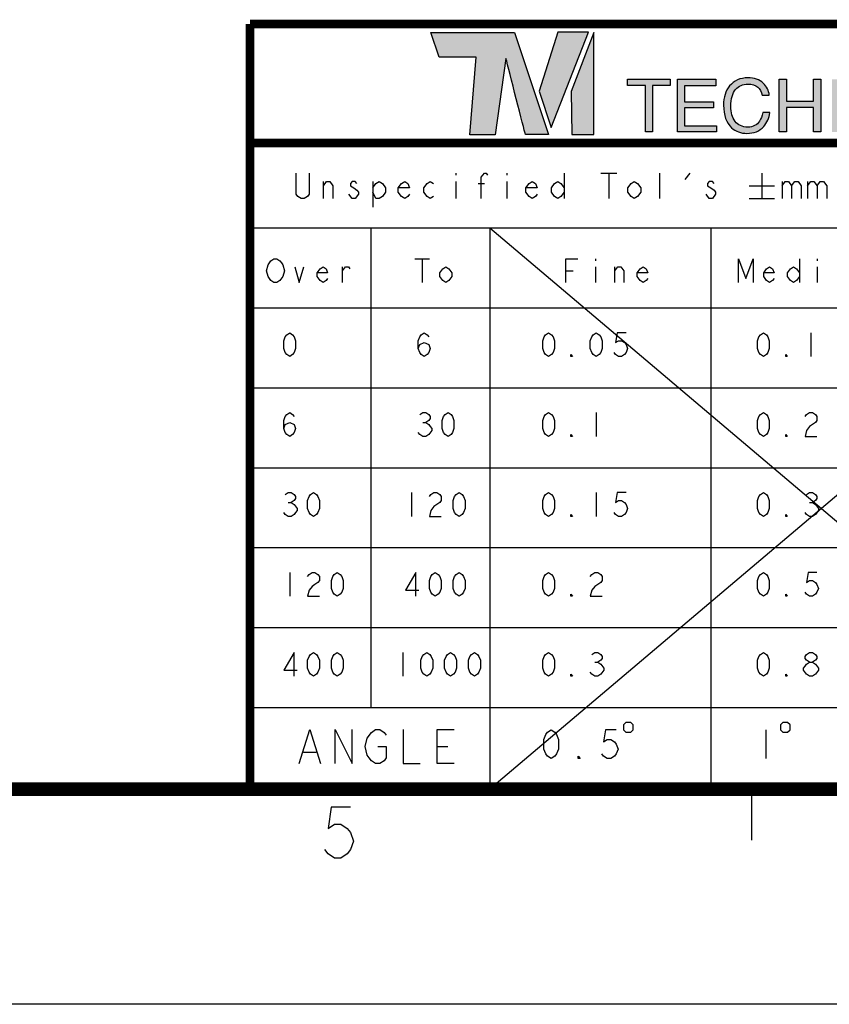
# Model space of a CAD drawing. Header units: millimetres. Extents: x 11 to 407, y 12 to 285.
# Tile 39 of 42: x 209 to 256, y 12 to 70. Entities that reach past the tile are written whole.
import ezdxf

# ---------------------------------------------------------------- set-up
doc = ezdxf.new("R2010")
doc.units = ezdxf.units.MM
doc.header["$LTSCALE"] = 23.1
doc.layers.get('0').update_dxf_attribs({"linetype": 'CONTINUOUS'})

msp = doc.modelspace()

# ---------------------------------------------------------------- hatches: boundary and pattern name
at = {"linetype": 'Continuous'}
h = msp.add_hatch(color=7, dxfattribs=at)
edge = h.paths.add_edge_path()
edge.add_spline(control_points=[(237.7376, 69.3162), (237.7376, 69.3162), (235.5933, 69.3162), (235.5933, 69.3162), (235.5933, 69.3162), (232.8167, 69.3162), (232.8167, 69.3162), (232.8167, 69.3162), (233.3036, 67.8738), (233.3036, 67.8738), (233.3036, 67.8738), (235.4928, 67.8738), (235.4928, 67.8738), (235.4928, 67.8738), (235.104, 63.3154), (235.104, 63.3154), (235.104, 63.3154), (236.6092, 63.3154), (236.6092, 63.3154), (236.6092, 63.3154), (237.2381, 67.7913), (237.2381, 67.7913), (237.4154, 67.1262), (238.2901, 63.6219), (238.3861, 63.3216), (238.3861, 63.3216), (239.7379, 63.3216), (239.7379, 63.3216), (239.7379, 63.3216), (239.7421, 63.3216), (239.7421, 63.3216), (239.7421, 63.3216), (237.7376, 69.3162), (237.7376, 69.3162)], knot_values=[0, 0, 0, 0, 1, 1, 1, 2, 2, 2, 3, 3, 3, 4, 4, 4, 5, 5, 5, 6, 6, 6, 7, 7, 7, 8, 8, 8, 9, 9, 9, 10, 10, 10, 11, 11, 11, 11], degree=3, periodic=0)
edge = h.paths.add_edge_path()
edge.add_spline(control_points=[(252.3616, 66.3487), (252.5756, 66.1419), (252.6946, 65.9069), (252.7182, 65.6438), (252.7182, 65.6438), (252.3088, 65.6438), (252.3088, 65.6438), (252.2633, 65.8436), (252.1723, 66.0019), (252.0362, 66.1187), (251.9001, 66.2354), (251.7091, 66.2938), (251.4633, 66.2938), (251.1635, 66.2938), (250.9213, 66.1865), (250.7368, 65.9716), (250.5524, 65.7571), (250.4602, 65.4279), (250.4602, 64.9844), (250.4602, 64.6211), (250.5434, 64.3265), (250.7099, 64.1005), (250.8765, 63.8744), (251.1249, 63.7615), (251.4552, 63.7615), (251.7593, 63.7615), (251.9909, 63.8804), (252.1497, 64.1181), (252.2341, 64.2433), (252.2969, 64.4079), (252.3384, 64.6119), (252.3384, 64.6119), (252.7478, 64.6119), (252.7478, 64.6119), (252.7115, 64.2855), (252.5919, 64.0119), (252.389, 63.791), (252.1456, 63.5251), (251.8175, 63.3922), (251.4044, 63.3922), (251.0483, 63.3922), (250.7493, 63.5012), (250.5073, 63.7194), (250.1889, 64.008), (250.0297, 64.4536), (250.0297, 65.0561), (250.0297, 65.5137), (250.1493, 65.8888), (250.3885, 66.1816), (250.6471, 66.4997), (251.0038, 66.6589), (251.4584, 66.6589), (251.8463, 66.6589), (252.1474, 66.5555), (252.3616, 66.3487)], knot_values=[0, 0, 0, 0, 1, 1, 1, 2, 2, 2, 3, 3, 3, 4, 4, 4, 5, 5, 5, 6, 6, 6, 7, 7, 7, 8, 8, 8, 9, 9, 9, 10, 10, 10, 11, 11, 11, 12, 12, 12, 13, 13, 13, 14, 14, 14, 15, 15, 15, 16, 16, 16, 17, 17, 17, 18, 18, 18, 18], degree=3, periodic=0)
edge = h.paths.add_edge_path()
edge.add_spline(control_points=[(256.4006, 66.5745), (256.4006, 66.5745), (257.0022, 66.5745), (257.0022, 66.5745), (257.0022, 66.5745), (257.8937, 63.9535), (257.8937, 63.9535), (257.8937, 63.9535), (258.7787, 66.5745), (258.7787, 66.5745), (258.7787, 66.5745), (259.3761, 66.5745), (259.3761, 66.5745), (259.3761, 66.5745), (259.3761, 63.4745), (259.3761, 63.4745), (259.3761, 63.4745), (258.9752, 63.4745), (258.9752, 63.4745), (258.9752, 63.4745), (258.9752, 65.3041), (258.9752, 65.3041), (258.9752, 65.3674), (258.9766, 65.4722), (258.9794, 65.6185), (258.9822, 65.7648), (258.9836, 65.9217), (258.9836, 66.0891), (258.9836, 66.0891), (258.0985, 63.4745), (258.0985, 63.4745), (258.0985, 63.4745), (257.6825, 63.4745), (257.6825, 63.4745), (257.6825, 63.4745), (256.7889, 66.0891), (256.7889, 66.0891), (256.7889, 66.0891), (256.7889, 65.9942), (256.7889, 65.9942), (256.7889, 65.9182), (256.791, 65.8025), (256.7953, 65.647), (256.7995, 65.4916), (256.8016, 65.3772), (256.8016, 65.3041), (256.8016, 65.3041), (256.8016, 63.4745), (256.8016, 63.4745), (256.8016, 63.4745), (256.4006, 63.4745), (256.4006, 63.4745), (256.4006, 63.4745), (256.4006, 66.5745), (256.4006, 66.5745)], knot_values=[0, 0, 0, 0, 1, 1, 1, 2, 2, 2, 3, 3, 3, 4, 4, 4, 5, 5, 5, 6, 6, 6, 7, 7, 7, 8, 8, 8, 9, 9, 9, 10, 10, 10, 11, 11, 11, 12, 12, 12, 13, 13, 13, 14, 14, 14, 15, 15, 15, 16, 16, 16, 17, 17, 17, 18, 18, 18, 18], degree=3, periodic=0)
edge = h.paths.add_edge_path()
edge.add_spline(control_points=[(272.8903, 66.1313), (273.0957, 65.857), (273.1984, 65.506), (273.1984, 65.0783), (273.1984, 64.6154), (273.081, 64.2307), (272.846, 63.924), (272.5703, 63.5638), (272.1771, 63.3837), (271.6664, 63.3837), (271.1895, 63.3837), (270.8145, 63.5413), (270.5416, 63.8564), (270.2982, 64.1603), (270.1765, 64.5444), (270.1765, 65.0087), (270.1765, 65.4279), (270.2806, 65.7866), (270.4888, 66.0849), (270.7561, 66.4676), (271.1515, 66.6589), (271.6748, 66.6589), (272.2221, 66.6589), (272.6273, 66.483), (272.8903, 66.1313)], knot_values=[0, 0, 0, 0, 1, 1, 1, 2, 2, 2, 3, 3, 3, 4, 4, 4, 5, 5, 5, 6, 6, 6, 7, 7, 7, 8, 8, 8, 8], degree=3, periodic=0)
edge = h.paths.add_edge_path()
edge.add_spline(control_points=[(272.52, 64.1554), (272.6853, 64.4208), (272.7679, 64.7261), (272.7679, 65.0709), (272.7679, 65.4356), (272.6726, 65.7291), (272.482, 65.9516), (272.2914, 66.1741), (272.0308, 66.2854), (271.7001, 66.2854), (271.3794, 66.2854), (271.1177, 66.1751), (270.9151, 65.9548), (270.7125, 65.7344), (270.6112, 65.4096), (270.6112, 64.9802), (270.6112, 64.6365), (270.6981, 64.3469), (270.8719, 64.1111), (271.0456, 63.8751), (271.3273, 63.7573), (271.717, 63.7573), (272.087, 63.7573), (272.3547, 63.8899), (272.52, 64.1554)], knot_values=[0, 0, 0, 0, 1, 1, 1, 2, 2, 2, 3, 3, 3, 4, 4, 4, 5, 5, 5, 6, 6, 6, 7, 7, 7, 8, 8, 8, 8], degree=3, periodic=0)
edge = h.paths.add_edge_path()
edge.add_spline(control_points=[(273.688, 66.5178), (273.688, 66.5178), (275.0284, 66.5178), (275.0284, 66.5178), (275.3937, 66.5178), (275.6536, 66.4095), (275.808, 66.1928), (275.8985, 66.0648), (275.9439, 65.9171), (275.9439, 65.7497), (275.9439, 65.5541), (275.8883, 65.3937), (275.7772, 65.2685), (275.7195, 65.2024), (275.6365, 65.1419), (275.5282, 65.087), (275.6872, 65.0265), (275.806, 64.9583), (275.8848, 64.8823), (276.0241, 64.7473), (276.0937, 64.5609), (276.0937, 64.3231), (276.0937, 64.1233), (276.0308, 63.9426), (275.9047, 63.7808), (275.7165, 63.5388), (275.417, 63.4178), (275.0066, 63.4178), (275.0066, 63.4178), (273.688, 63.4178), (273.688, 63.4178), (273.688, 63.4178), (273.688, 66.5178), (273.688, 66.5178)], knot_values=[0, 0, 0, 0, 1, 1, 1, 2, 2, 2, 3, 3, 3, 4, 4, 4, 5, 5, 5, 6, 6, 6, 7, 7, 7, 8, 8, 8, 9, 9, 9, 10, 10, 10, 11, 11, 11, 11], degree=3, periodic=0)
edge = h.paths.add_edge_path()
edge.add_spline(control_points=[(274.8715, 65.2073), (275.0506, 65.2073), (275.1898, 65.2319), (275.2894, 65.2812), (275.4457, 65.3586), (275.524, 65.4978), (275.524, 65.699), (275.524, 65.9016), (275.4408, 66.0381), (275.2744, 66.1084), (275.1807, 66.1478), (275.0412, 66.1675), (274.8566, 66.1675), (274.8566, 66.1675), (274.0995, 66.1675), (274.0995, 66.1675), (274.0995, 66.1675), (274.0995, 65.2073), (274.0995, 65.2073), (274.0995, 65.2073), (274.8715, 65.2073), (274.8715, 65.2073)], knot_values=[0, 0, 0, 0, 1, 1, 1, 2, 2, 2, 3, 3, 3, 4, 4, 4, 5, 5, 5, 6, 6, 6, 7, 7, 7, 7], degree=3, periodic=0)
edge = h.paths.add_edge_path()
edge.add_spline(control_points=[(275.0135, 63.7765), (275.2734, 63.7765), (275.4585, 63.8511), (275.5693, 64.0002), (275.639, 64.0945), (275.6738, 64.2085), (275.6738, 64.3421), (275.6738, 64.5672), (275.5722, 64.7205), (275.3692, 64.8021), (275.2612, 64.8458), (275.1184, 64.8676), (274.941, 64.8676), (274.941, 64.8676), (274.0995, 64.8676), (274.0995, 64.8676), (274.0995, 64.8676), (274.0995, 63.7765), (274.0995, 63.7765), (274.0995, 63.7765), (275.0135, 63.7765), (275.0135, 63.7765)], knot_values=[0, 0, 0, 0, 1, 1, 1, 2, 2, 2, 3, 3, 3, 4, 4, 4, 5, 5, 5, 6, 6, 6, 7, 7, 7, 7], degree=3, periodic=0)
edge = h.paths.add_edge_path()
edge.add_spline(control_points=[(279.1347, 66.1313), (279.3401, 65.857), (279.4428, 65.506), (279.4428, 65.0783), (279.4428, 64.6154), (279.3253, 64.2307), (279.0903, 63.924), (278.8146, 63.5638), (278.4214, 63.3837), (277.9107, 63.3837), (277.4338, 63.3837), (277.0588, 63.5413), (276.7859, 63.8564), (276.5425, 64.1603), (276.4208, 64.5444), (276.4208, 65.0087), (276.4208, 65.4279), (276.5249, 65.7866), (276.7332, 66.0849), (277.0005, 66.4676), (277.3958, 66.6589), (277.9191, 66.6589), (278.4664, 66.6589), (278.8716, 66.483), (279.1347, 66.1313)], knot_values=[0, 0, 0, 0, 1, 1, 1, 2, 2, 2, 3, 3, 3, 4, 4, 4, 5, 5, 5, 6, 6, 6, 7, 7, 7, 8, 8, 8, 8], degree=3, periodic=0)
edge = h.paths.add_edge_path()
edge.add_spline(control_points=[(278.7643, 64.1554), (278.9296, 64.4208), (279.0123, 64.7261), (279.0123, 65.0709), (279.0123, 65.4356), (278.9169, 65.7291), (278.7263, 65.9516), (278.5357, 66.1741), (278.2751, 66.2854), (277.9445, 66.2854), (277.6237, 66.2854), (277.362, 66.1751), (277.1594, 65.9548), (276.9568, 65.7344), (276.8556, 65.4096), (276.8556, 64.9802), (276.8556, 64.6365), (276.9424, 64.3469), (277.1162, 64.1111), (277.2899, 63.8751), (277.5716, 63.7573), (277.9613, 63.7573), (278.3313, 63.7573), (278.599, 63.8899), (278.7643, 64.1554)], knot_values=[0, 0, 0, 0, 1, 1, 1, 2, 2, 2, 3, 3, 3, 4, 4, 4, 5, 5, 5, 6, 6, 6, 7, 7, 7, 8, 8, 8, 8], degree=3, periodic=0)
edge = h.paths.add_edge_path()
edge.add_spline(control_points=[(267.7686, 64.7443), (267.7686, 64.7443), (267.7686, 63.3899), (267.7686, 63.3899), (267.7686, 63.3899), (267.3332, 63.3899), (267.3332, 63.3899), (267.3332, 63.3899), (267.3332, 66.6611), (267.3332, 66.6611), (267.3332, 66.6611), (268.2592, 66.6611), (268.2592, 66.6611), (268.4159, 66.6611), (268.5488, 66.6558), (268.6583, 66.6453), (268.7676, 66.6347), (268.8678, 66.6179), (268.9585, 66.5951), (269.2077, 66.5333), (269.3981, 66.4276), (269.5297, 66.2786), (269.6613, 66.1294), (269.7272, 65.9432), (269.7272, 65.72), (269.7272, 65.5879), (269.704, 65.4697), (269.6577, 65.3654), (269.6114, 65.261), (269.5464, 65.1706), (269.4627, 65.094), (269.379, 65.0173), (269.2788, 64.9546), (269.162, 64.9057), (269.0454, 64.8569), (268.9158, 64.8211), (268.7734, 64.7982), (268.7734, 64.7982), (268.6402, 64.7883), (268.6402, 64.7883), (268.6402, 64.7883), (269.9767, 63.413), (269.9767, 63.413), (269.9767, 63.413), (269.3595, 63.413), (269.3595, 63.413), (269.3595, 63.413), (268.0529, 64.7443), (268.0529, 64.7443), (268.0529, 64.7443), (267.7686, 64.7443), (267.7686, 64.7443)], knot_values=[0, 0, 0, 0, 1, 1, 1, 2, 2, 2, 3, 3, 3, 4, 4, 4, 5, 5, 5, 6, 6, 6, 7, 7, 7, 8, 8, 8, 9, 9, 9, 10, 10, 10, 11, 11, 11, 12, 12, 12, 13, 13, 13, 14, 14, 14, 15, 15, 15, 16, 16, 16, 17, 17, 17, 17], degree=3, periodic=0)
edge = h.paths.add_edge_path()
edge.add_spline(control_points=[(267.7686, 66.3018), (267.7686, 66.3018), (267.7686, 65.1037), (267.7686, 65.1037), (267.7686, 65.1037), (268.1988, 65.1037), (268.1988, 65.1037), (268.3325, 65.1037), (268.4464, 65.1078), (268.5409, 65.1159), (268.6353, 65.1241), (268.7199, 65.1388), (268.7947, 65.1601), (268.946, 65.2023), (269.0628, 65.2701), (269.1448, 65.3629), (269.2267, 65.4559), (269.2677, 65.5772), (269.2677, 65.7272), (269.2658, 65.8674), (269.2267, 65.9803), (269.1501, 66.0659), (269.0734, 66.1513), (268.9675, 66.2129), (268.8321, 66.2504), (268.7679, 66.2684), (268.6913, 66.2814), (268.6023, 66.2896), (268.5132, 66.2977), (268.4001, 66.3018), (268.263, 66.3018), (268.263, 66.3018), (267.7686, 66.3018), (267.7686, 66.3018)], knot_values=[0, 0, 0, 0, 1, 1, 1, 2, 2, 2, 3, 3, 3, 4, 4, 4, 5, 5, 5, 6, 6, 6, 7, 7, 7, 8, 8, 8, 9, 9, 9, 10, 10, 10, 11, 11, 11, 11], degree=3, periodic=0)
h.paths.add_polyline_path([(242.395, 63.3216), (242.395, 69.3352), (241.0711, 65.8653), (241.1109, 63.3216)])
h.paths.add_polyline_path([(280.7279, 63.4745), (280.7279, 66.2052), (279.6833, 66.2052), (279.6833, 66.5745), (282.1967, 66.5745), (282.1967, 66.2052), (281.1521, 66.2052), (281.1521, 63.4745)])
h.paths.add_polyline_path([(264.8637, 63.4745), (263.2949, 65.9762), (263.2949, 63.4745), (262.894, 63.4745), (262.894, 66.5745), (263.3886, 66.5745), (264.9346, 64.0698), (264.9346, 66.5745), (265.3356, 66.5745), (265.3356, 63.4745)])
h.paths.add_polyline_path([(262.0551, 63.4745), (261.7316, 64.403), (260.5153, 64.403), (260.1791, 63.4745), (259.7486, 63.4745), (260.9159, 66.5745), (261.39, 66.5745), (262.5152, 63.4745)])
h.paths.add_polyline_path([(255.3181, 63.4745), (255.3181, 64.9242), (253.7248, 64.9242), (253.7248, 63.4745), (253.3006, 63.4745), (253.3006, 66.5745), (253.7248, 66.5745), (253.7248, 65.2935), (255.3181, 65.2935), (255.3181, 66.5745), (255.7422, 66.5745), (255.7422, 63.4745)])
h.paths.add_polyline_path([(247.3264, 63.4745), (247.3264, 66.5745), (249.576, 66.5745), (249.576, 66.1946), (247.7358, 66.1946), (247.7358, 65.2534), (249.4367, 65.2534), (249.4367, 64.8947), (247.7358, 64.8947), (247.7358, 63.8438), (249.6077, 63.8438), (249.6077, 63.4745)])
h.paths.add_polyline_path([(245.4314, 63.4745), (245.4314, 66.2052), (244.3868, 66.2052), (244.3868, 66.5745), (246.9002, 66.5745), (246.9002, 66.2052), (245.8556, 66.2052), (245.8556, 63.4745)])
h.paths.add_polyline_path([(261.6123, 64.7449), (261.135, 66.1144), (260.6391, 64.7449)])
h.paths.add_polyline_path([(240.2797, 69.3365), (239.184, 65.8802), (239.9012, 63.7392), (242.0895, 69.3365)])

# ---------------------------------------------------------------- linework, layer by layer
at = {"color": 7, "linetype": 'Continuous'}
for p, q in [((240.2797, 69.3365), (239.184, 65.8802)), ((239.9012, 63.7392), (242.0895, 69.3365)), ((242.0895, 69.3365), (240.2797, 69.3365)), ((242.395, 69.3352), (241.0711, 65.8653)), ((242.395, 63.3216), (242.395, 69.3352)), ((244.3868, 66.5745), (246.9002, 66.5745)), ((244.3868, 66.2052), (244.3868, 66.5745)), ((245.4314, 66.2052), (244.3868, 66.2052)), ((245.4314, 63.4745), (245.4314, 66.2052)), ((246.9002, 66.2052), (245.8556, 66.2052)), ((245.8556, 66.2052), (245.8556, 63.4745)), ((246.9002, 66.5745), (246.9002, 66.2052)), ((247.3264, 66.5745), (249.576, 66.5745)), ((247.3264, 63.4745), (247.3264, 66.5745)), ((249.576, 66.1946), (247.7358, 66.1946)), ((247.7358, 66.1946), (247.7358, 65.2534)), ((249.576, 66.5745), (249.576, 66.1946)), ((253.3006, 66.5745), (253.7248, 66.5745)), ((253.3006, 63.4745), (253.3006, 66.5745)), ((253.7248, 66.5745), (253.7248, 65.2935)), ((255.3181, 66.5745), (255.7422, 66.5745)), ((255.3181, 65.2935), (255.3181, 66.5745)), ((255.7422, 66.5745), (255.7422, 63.4745)), ((239.184, 65.8802), (239.9012, 63.7392)), ((241.0711, 65.8653), (241.1109, 63.3216)), ((247.7358, 65.2534), (249.4367, 65.2534)), ((249.4367, 64.8947), (247.7358, 64.8947)), ((247.7358, 64.8947), (247.7358, 63.8438)), ((249.4367, 65.2534), (249.4367, 64.8947)), ((253.7248, 65.2935), (255.3181, 65.2935)), ((255.3181, 64.9242), (253.7248, 64.9242)), ((253.7248, 64.9242), (253.7248, 63.4745)), ((255.3181, 63.4745), (255.3181, 64.9242)), ((247.7358, 63.8438), (249.6077, 63.8438)), ((249.6077, 63.8438), (249.6077, 63.4745)), ((241.1109, 63.3216), (242.395, 63.3216)), ((245.8556, 63.4745), (245.4314, 63.4745)), ((249.6077, 63.4745), (247.3264, 63.4745)), ((253.7248, 63.4745), (253.3006, 63.4745)), ((255.7422, 63.4745), (255.3181, 63.4745)), ((234.2827, 61.0607), (234.2827, 60.9357)), ((237.2827, 61.0607), (237.2827, 60.9357)), ((240.6577, 61.0607), (240.6577, 59.5607)), ((242.814, 61.0607), (243.7515, 61.0607)), ((243.2827, 61.0607), (243.2827, 59.5607)), ((246.2827, 59.5607), (246.2827, 61.0607)), ((247.7827, 60.6857), (248.064, 61.0607)), ((252.2827, 61.0607), (252.2827, 59.5607)), ((226.5015, 59.5607), (226.5015, 60.5607)), ((229.4077, 60.5607), (229.4077, 59.0607)), ((234.2827, 60.5607), (234.2827, 59.5607)), ((235.5952, 60.4357), (235.9702, 60.4357)), ((237.2827, 60.5607), (237.2827, 59.5607)), ((251.5327, 60.3107), (253.0327, 60.3107)), ((253.4702, 60.5607), (253.4702, 59.5607)), ((254.9702, 60.5607), (254.9702, 59.5607)), ((228.1889, 59.5607), (228.0015, 59.8107)), ((249.1889, 59.5607), (249.0015, 59.8107)), ((251.5327, 59.5607), (253.0327, 59.5607)), ((222.1825, 57.829), (275.2825, 57.829)), ((229.2825, 57.829), (229.2825, 29.629)), ((236.2825, 57.829), (236.2825, 24.829)), ((249.2825, 57.829), (249.2825, 24.829)), ((231.8703, 56.0162), (232.7453, 56.0162)), ((232.3078, 56.0162), (232.3078, 54.6162)), ((242.51, 56.0162), (242.51, 55.8995)), ((254.4889, 56.0162), (254.4889, 54.6162)), ((255.5389, 56.0162), (255.5389, 55.8995)), ((227.6211, 54.6162), (227.6211, 55.5495)), ((240.76, 55.3162), (241.1975, 55.3162)), ((242.51, 55.5495), (242.51, 54.6162)), ((243.6475, 54.6162), (243.6475, 55.5495)), ((255.5389, 55.5495), (255.5389, 54.6162)), ((222.1825, 53.129), (275.2825, 53.129)), ((255.1711, 51.6662), (255.1711, 50.2662)), ((222.1825, 48.429), (275.2825, 48.429)), ((242.5456, 46.9662), (242.5456, 45.5662)), ((232.344, 46.3829), (232.519, 46.3829)), ((222.1825, 43.729), (275.2825, 43.729)), ((231.6814, 42.2662), (231.6814, 40.8662)), ((242.5456, 42.2662), (242.5456, 40.8662)), ((224.4329, 41.6829), (224.6079, 41.6829)), ((255.0836, 41.6829), (255.2586, 41.6829)), ((222.1825, 39.029), (275.2825, 39.029)), ((224.5204, 37.5662), (224.5204, 36.1662)), ((222.1825, 34.329), (291.6825, 34.329)), ((231.1814, 32.8662), (231.1814, 31.4662)), ((242.4582, 32.2829), (242.6332, 32.2829)), ((255.0836, 31.4662), (254.9086, 31.5829)), ((222.1825, 29.629), (275.2825, 29.629)), ((252.5211, 28.3162), (252.5211, 26.6162)), ((233.1992, 27.3235), (233.8242, 27.3235)), ((225.3242, 26.9901), (226.0742, 26.9901)), ((251.6825, 24.829), (251.6825, 21.829)), ((406.6465, 12.1674), (10.6465, 12.1674))]:
    msp.add_line(p, q, dxfattribs=at)
for p, q in [((275.2825, 57.829), (236.2825, 24.829)), ((236.2825, 57.829), (275.2825, 24.829))]:
    msp.add_line(p, q)
for points, const_width in [([(390.1825, 69.829), (222.1825, 69.829)], 0.5), ([(222.1825, 69.829), (222.1825, 24.7887)], 0.5), ([(291.6825, 62.829), (222.1825, 62.829)], 0.5), ([(390.1825, 24.829), (29.1825, 24.829)], 0.8)]:
    msp.add_lwpolyline(points, dxfattribs=dict(at, const_width=const_width))
for points in [[(225.6577, 61.0607), (225.6577, 59.8107), (225.5639, 59.6857), (225.3765, 59.5607), (225.189, 59.5607), (225.0015, 59.6857), (224.9077, 59.8107), (224.9077, 61.0607)], [(235.7827, 59.5607), (235.7827, 60.8107), (235.9702, 61.0607), (236.0639, 61.0607), (236.1577, 60.9357)], [(226.5015, 60.3107), (226.689, 60.5607), (226.8764, 60.5607), (227.064, 60.3107), (227.064, 59.5607)], [(228.4702, 60.4357), (228.3765, 60.5607), (228.1889, 60.5607), (228.0952, 60.4357), (228.0952, 60.3107), (228.2827, 60.1857), (228.4702, 60.0607), (228.564, 59.9357), (228.564, 59.8107)], [(229.4077, 60.1857), (229.5952, 60.4357), (229.7827, 60.5607), (229.9702, 60.4357), (230.1577, 60.1857), (230.1577, 59.9357), (229.9702, 59.6857), (229.7827, 59.5607), (229.5952, 59.5607), (229.4077, 59.9357)], [(231.564, 59.8107), (231.4702, 59.6857), (231.2827, 59.5607), (231.0952, 59.6857), (230.9077, 59.9357), (230.9077, 60.1857), (231.0952, 60.4357), (231.2827, 60.5607), (231.4702, 60.4357), (231.564, 60.1857), (230.9077, 60.1857)], [(232.9702, 59.6857), (232.7827, 59.5607), (232.5952, 59.6857), (232.4077, 59.9357), (232.4077, 60.1857), (232.5952, 60.4357), (232.7827, 60.5607), (232.9702, 60.4357)], [(239.064, 59.8107), (238.9702, 59.6857), (238.7827, 59.5607), (238.5952, 59.6857), (238.4077, 59.9357), (238.4077, 60.1857), (238.5952, 60.4357), (238.7827, 60.5607), (238.9702, 60.4357), (239.064, 60.1857), (238.4077, 60.1857)], [(240.6577, 59.9357), (240.4702, 59.6857), (240.2827, 59.5607), (240.0952, 59.6857), (239.9077, 59.9357), (239.9077, 60.1857), (240.0952, 60.4357), (240.2827, 60.5607), (240.4702, 60.4357), (240.6577, 60.1857)], [(245.1577, 59.9357), (244.9702, 59.6857), (244.7827, 59.5607), (244.5952, 59.6857), (244.4077, 59.9357), (244.4077, 60.1857), (244.5952, 60.4357), (244.7827, 60.5607), (244.9702, 60.4357), (245.1577, 60.1857), (245.1577, 59.9357)], [(249.4702, 60.4357), (249.3765, 60.5607), (249.1889, 60.5607), (249.0952, 60.4357), (249.0952, 60.3107), (249.2827, 60.1857), (249.4702, 60.0607), (249.564, 59.9357), (249.564, 59.8107)], [(253.4702, 60.3107), (253.6577, 60.5607), (253.8452, 60.5607), (254.0327, 60.3107), (254.0327, 59.5607)], [(254.0327, 60.3107), (254.2202, 60.5607), (254.4077, 60.5607), (254.5952, 60.3107), (254.5952, 59.5607)], [(254.9702, 60.3107), (255.1577, 60.5607), (255.3452, 60.5607), (255.5327, 60.3107), (255.5327, 59.5607)], [(255.5327, 60.3107), (255.7202, 60.5607), (255.9077, 60.5607), (256.0952, 60.3107), (256.0952, 59.5607)], [(228.564, 59.8107), (228.3765, 59.5607), (228.1889, 59.5607)], [(249.564, 59.8107), (249.3765, 59.5607), (249.1889, 59.5607)], [(223.4211, 54.7329), (223.2461, 54.9662), (223.1586, 55.3162), (223.2461, 55.6662)], [(223.2461, 55.6662), (223.4211, 55.8995), (223.5961, 56.0162), (223.7711, 56.0162), (223.9461, 55.8995), (224.0336, 55.7829), (224.1211, 55.6662), (224.2086, 55.3162), (224.1211, 54.9662)], [(240.76, 54.6162), (240.76, 56.0162), (241.46, 56.0162)], [(250.9014, 54.6162), (250.9014, 56.0162), (251.3389, 54.8495), (251.7764, 56.0162), (251.7764, 54.6162)], [(224.8211, 55.5495), (225.0836, 54.6162), (225.3461, 55.5495)], [(226.7461, 54.8495), (226.6586, 54.7329), (226.4836, 54.6162), (226.3086, 54.7329), (226.1336, 54.9662), (226.1336, 55.1995), (226.3086, 55.4329), (226.4836, 55.5495), (226.6586, 55.4329), (226.7461, 55.1995), (226.1336, 55.1995)], [(227.6211, 55.3162), (227.7961, 55.5495), (227.9711, 55.5495), (228.0586, 55.4329)], [(234.0578, 54.9662), (233.8828, 54.7329), (233.7078, 54.6162), (233.5328, 54.7329), (233.3578, 54.9662), (233.3578, 55.1995), (233.5328, 55.4329), (233.7078, 55.5495), (233.8828, 55.4329), (234.0578, 55.1995), (234.0578, 54.9662)], [(243.6475, 55.3162), (243.8225, 55.5495), (243.9975, 55.5495), (244.1725, 55.3162), (244.1725, 54.6162)], [(245.5725, 54.8495), (245.485, 54.7329), (245.31, 54.6162), (245.135, 54.7329), (244.96, 54.9662), (244.96, 55.1995), (245.135, 55.4329), (245.31, 55.5495), (245.485, 55.4329), (245.5725, 55.1995), (244.96, 55.1995)], [(253.0014, 54.8495), (252.9139, 54.7329), (252.7389, 54.6162), (252.5639, 54.7329), (252.3889, 54.9662), (252.3889, 55.1995), (252.5639, 55.4329), (252.7389, 55.5495), (252.9139, 55.4329), (253.0014, 55.1995), (252.3889, 55.1995)], [(254.4889, 54.9662), (254.3139, 54.7329), (254.1389, 54.6162), (253.9639, 54.7329), (253.7889, 54.9662), (253.7889, 55.1995), (253.9639, 55.4329), (254.1389, 55.5495), (254.3139, 55.4329), (254.4889, 55.1995)], [(224.1211, 54.9662), (223.9461, 54.7329), (223.7711, 54.6162), (223.5961, 54.6162), (223.4211, 54.7329)], [(224.5204, 50.2662), (224.3454, 50.3829), (224.2579, 50.4995), (224.1704, 50.7329), (224.1704, 51.1995), (224.2579, 51.4329), (224.3454, 51.5495), (224.5204, 51.6662), (224.6954, 51.5495), (224.7829, 51.4329), (224.8704, 51.1995), (224.8704, 50.7329), (224.7829, 50.4995), (224.6954, 50.3829), (224.5204, 50.2662)], [(232.0815, 50.7329), (232.169, 50.9662), (232.4315, 51.0829), (232.694, 50.9662), (232.7815, 50.7329), (232.694, 50.4995), (232.6065, 50.3829), (232.4315, 50.2662), (232.2565, 50.3829), (232.169, 50.4995), (232.0815, 50.7329), (232.0815, 51.1995), (232.169, 51.4329), (232.2565, 51.5495), (232.4315, 51.6662), (232.6065, 51.5495), (232.694, 51.4329)], [(239.7457, 50.2662), (239.5707, 50.3829), (239.4832, 50.4995), (239.3956, 50.7329), (239.3956, 51.1995), (239.4832, 51.4329), (239.5707, 51.5495), (239.7457, 51.6662), (239.9206, 51.5495), (240.0082, 51.4329), (240.0957, 51.1995), (240.0957, 50.7329), (240.0082, 50.4995), (239.9206, 50.3829), (239.7457, 50.2662)], [(242.5456, 50.2662), (242.3707, 50.3829), (242.2831, 50.4995), (242.1957, 50.7329), (242.1957, 51.1995), (242.2831, 51.4329), (242.3707, 51.5495), (242.5456, 51.6662), (242.7207, 51.5495), (242.8081, 51.4329), (242.8957, 51.1995), (242.8957, 50.7329), (242.8081, 50.4995), (242.7207, 50.3829), (242.5456, 50.2662)], [(244.2957, 51.6662), (243.7707, 51.6662), (243.6832, 51.0829), (243.8581, 51.1995), (244.0332, 51.1995), (244.2082, 51.0829), (244.2957, 50.9662), (244.3831, 50.7329), (244.2957, 50.4995), (244.2082, 50.3829), (244.0332, 50.2662), (243.8581, 50.2662), (243.6832, 50.3829), (243.5956, 50.4995)], [(252.3711, 50.2662), (252.1961, 50.3829), (252.1086, 50.4995), (252.0211, 50.7329), (252.0211, 51.1995), (252.1086, 51.4329), (252.1961, 51.5495), (252.3711, 51.6662), (252.5461, 51.5495), (252.6336, 51.4329), (252.7211, 51.1995), (252.7211, 50.7329), (252.6336, 50.4995), (252.5461, 50.3829), (252.3711, 50.2662)], [(241.1457, 50.2662), (241.0582, 50.2662), (241.0582, 50.3829), (241.1457, 50.2662)], [(253.7711, 50.2662), (253.6836, 50.2662), (253.6836, 50.3829), (253.7711, 50.2662)], [(224.1704, 46.0329), (224.2579, 46.2662), (224.5204, 46.3829), (224.7829, 46.2662), (224.8704, 46.0329), (224.7829, 45.7995), (224.6954, 45.6829), (224.5204, 45.5662), (224.3454, 45.6829), (224.2579, 45.7995), (224.1704, 46.0329), (224.1704, 46.4995), (224.2579, 46.7329), (224.3454, 46.8495), (224.5204, 46.9662), (224.6954, 46.8495), (224.7829, 46.7329)], [(232.169, 46.8495), (232.344, 46.9662), (232.519, 46.9662), (232.694, 46.8495), (232.7815, 46.7329), (232.7815, 46.6162), (232.694, 46.4995), (232.519, 46.3829), (232.694, 46.2662), (232.7815, 46.1495), (232.869, 46.0329), (232.869, 45.9162)], [(233.8315, 45.5662), (233.6565, 45.6829), (233.569, 45.7995), (233.4815, 46.0329), (233.4815, 46.4995), (233.569, 46.7329), (233.6565, 46.8495), (233.8315, 46.9662), (234.0065, 46.8495), (234.094, 46.7329), (234.1815, 46.4995), (234.1815, 46.0329), (234.094, 45.7995), (234.0065, 45.6829), (233.8315, 45.5662)], [(239.7457, 45.5662), (239.5707, 45.6829), (239.4832, 45.7995), (239.3956, 46.0329), (239.3956, 46.4995), (239.4832, 46.7329), (239.5707, 46.8495), (239.7457, 46.9662), (239.9206, 46.8495), (240.0082, 46.7329), (240.0957, 46.4995), (240.0957, 46.0329), (240.0082, 45.7995), (239.9206, 45.6829), (239.7457, 45.5662)], [(252.3711, 45.5662), (252.1961, 45.6829), (252.1086, 45.7995), (252.0211, 46.0329), (252.0211, 46.4995), (252.1086, 46.7329), (252.1961, 46.8495), (252.3711, 46.9662), (252.5461, 46.8495), (252.6336, 46.7329), (252.7211, 46.4995), (252.7211, 46.0329), (252.6336, 45.7995), (252.5461, 45.6829), (252.3711, 45.5662)], [(254.8211, 46.7329), (254.9086, 46.8495), (255.0836, 46.9662), (255.2586, 46.9662), (255.4336, 46.8495), (255.5211, 46.7329), (255.5211, 46.4995), (255.4336, 46.3829), (255.2586, 46.2662), (255.0836, 46.1495), (254.9086, 45.9162), (254.8211, 45.5662), (255.5211, 45.5662)], [(232.869, 45.9162), (232.694, 45.6829), (232.519, 45.5662), (232.344, 45.5662), (232.169, 45.6829), (232.0815, 45.7995)], [(241.1457, 45.5662), (241.0582, 45.5662), (241.0582, 45.6829), (241.1457, 45.5662)], [(253.7711, 45.5662), (253.6836, 45.5662), (253.6836, 45.6829), (253.7711, 45.5662)], [(224.2579, 42.1495), (224.4329, 42.2662), (224.6079, 42.2662), (224.7829, 42.1495), (224.8704, 42.0329), (224.8704, 41.9162), (224.7829, 41.7995), (224.6079, 41.6829), (224.7829, 41.5662)], [(225.9204, 40.8662), (225.7454, 40.9829), (225.6579, 41.0995), (225.5704, 41.3329), (225.5704, 41.7995), (225.6579, 42.0329), (225.7454, 42.1495), (225.9204, 42.2662), (226.0954, 42.1495), (226.1829, 42.0329), (226.2704, 41.7995), (226.2704, 41.3329), (226.1829, 41.0995), (226.0954, 40.9829), (225.9204, 40.8662)], [(232.7314, 42.0329), (232.8189, 42.1495), (232.9939, 42.2662), (233.169, 42.2662), (233.3439, 42.1495), (233.4315, 42.0329), (233.4315, 41.7995), (233.3439, 41.6829), (233.169, 41.5662), (232.9939, 41.4495), (232.8189, 41.2162), (232.7314, 40.8662), (233.4315, 40.8662)], [(234.4815, 40.8662), (234.3064, 40.9829), (234.219, 41.0995), (234.1314, 41.3329), (234.1314, 41.7995), (234.219, 42.0329), (234.3064, 42.1495), (234.4815, 42.2662), (234.6564, 42.1495), (234.744, 42.0329), (234.8314, 41.7995), (234.8314, 41.3329), (234.744, 41.0995), (234.6564, 40.9829), (234.4815, 40.8662)], [(239.7457, 40.8662), (239.5707, 40.9829), (239.4832, 41.0995), (239.3956, 41.3329), (239.3956, 41.7995), (239.4832, 42.0329), (239.5707, 42.1495), (239.7457, 42.2662), (239.9206, 42.1495), (240.0082, 42.0329), (240.0957, 41.7995), (240.0957, 41.3329), (240.0082, 41.0995), (239.9206, 40.9829), (239.7457, 40.8662)], [(244.2957, 42.2662), (243.7707, 42.2662), (243.6832, 41.6829), (243.8581, 41.7995), (244.0332, 41.7995), (244.2082, 41.6829), (244.2957, 41.5662), (244.3831, 41.3329), (244.2957, 41.0995), (244.2082, 40.9829), (244.0332, 40.8662), (243.8581, 40.8662), (243.6832, 40.9829), (243.5956, 41.0995)], [(252.3711, 40.8662), (252.1961, 40.9829), (252.1086, 41.0995), (252.0211, 41.3329), (252.0211, 41.7995), (252.1086, 42.0329), (252.1961, 42.1495), (252.3711, 42.2662), (252.5461, 42.1495), (252.6336, 42.0329), (252.7211, 41.7995), (252.7211, 41.3329), (252.6336, 41.0995), (252.5461, 40.9829), (252.3711, 40.8662)], [(254.9086, 42.1495), (255.0836, 42.2662), (255.2586, 42.2662), (255.4336, 42.1495), (255.5211, 42.0329), (255.5211, 41.9162), (255.4336, 41.7995), (255.2586, 41.6829), (255.4336, 41.5662)], [(224.7829, 41.5662), (224.9579, 41.3329), (224.9579, 41.2162), (224.8704, 41.0995), (224.7829, 40.9829), (224.6079, 40.8662), (224.4329, 40.8662), (224.2579, 40.9829), (224.1704, 41.0995)], [(255.6086, 41.2162), (255.4336, 40.9829), (255.2586, 40.8662), (255.0836, 40.8662), (254.9086, 40.9829), (254.8211, 41.0995)], [(255.4336, 41.5662), (255.6086, 41.3329), (255.6086, 41.2162)], [(241.1457, 40.8662), (241.0582, 40.8662), (241.0582, 40.9829), (241.1457, 40.8662)], [(253.7711, 40.8662), (253.6836, 40.8662), (253.6836, 40.9829), (253.7711, 40.8662)], [(225.5704, 37.3329), (225.6579, 37.4495), (225.8329, 37.5662), (226.0079, 37.5662), (226.1829, 37.4495), (226.2704, 37.3329), (226.2704, 37.0995), (226.1829, 36.9829), (226.0079, 36.8662), (225.8329, 36.7495), (225.6579, 36.5162), (225.5704, 36.1662), (226.2704, 36.1662)], [(227.3204, 36.1662), (227.1454, 36.2829), (227.0579, 36.3995), (226.9704, 36.6329), (226.9704, 37.0995), (227.0579, 37.3329), (227.1454, 37.4495), (227.3204, 37.5662), (227.4954, 37.4495), (227.5829, 37.3329), (227.6704, 37.0995), (227.6704, 36.6329), (227.5829, 36.3995), (227.4954, 36.2829), (227.3204, 36.1662)], [(231.9439, 36.1662), (231.9439, 37.5662), (231.3315, 36.5162), (232.119, 36.5162)], [(233.0814, 36.1662), (232.9065, 36.2829), (232.8189, 36.3995), (232.7314, 36.6329), (232.7314, 37.0995), (232.8189, 37.3329), (232.9065, 37.4495), (233.0814, 37.5662), (233.2564, 37.4495), (233.3439, 37.3329), (233.4315, 37.0995), (233.4315, 36.6329), (233.3439, 36.3995), (233.2564, 36.2829), (233.0814, 36.1662)], [(234.4815, 36.1662), (234.3064, 36.2829), (234.219, 36.3995), (234.1314, 36.6329), (234.1314, 37.0995), (234.219, 37.3329), (234.3064, 37.4495), (234.4815, 37.5662), (234.6564, 37.4495), (234.744, 37.3329), (234.8314, 37.0995), (234.8314, 36.6329), (234.744, 36.3995), (234.6564, 36.2829), (234.4815, 36.1662)], [(239.7457, 36.1662), (239.5707, 36.2829), (239.4832, 36.3995), (239.3956, 36.6329), (239.3956, 37.0995), (239.4832, 37.3329), (239.5707, 37.4495), (239.7457, 37.5662), (239.9206, 37.4495), (240.0082, 37.3329), (240.0957, 37.0995), (240.0957, 36.6329), (240.0082, 36.3995), (239.9206, 36.2829), (239.7457, 36.1662)], [(242.1957, 37.3329), (242.2831, 37.4495), (242.4582, 37.5662), (242.6332, 37.5662), (242.8081, 37.4495), (242.8957, 37.3329), (242.8957, 37.0995), (242.8081, 36.9829), (242.6332, 36.8662), (242.4582, 36.7495), (242.2831, 36.5162), (242.1957, 36.1662), (242.8957, 36.1662)], [(252.3711, 36.1662), (252.1961, 36.2829), (252.1086, 36.3995), (252.0211, 36.6329), (252.0211, 37.0995), (252.1086, 37.3329), (252.1961, 37.4495), (252.3711, 37.5662), (252.5461, 37.4495), (252.6336, 37.3329), (252.7211, 37.0995), (252.7211, 36.6329), (252.6336, 36.3995), (252.5461, 36.2829), (252.3711, 36.1662)], [(255.5211, 37.5662), (254.9961, 37.5662), (254.9086, 36.9829), (255.0836, 37.0995), (255.2586, 37.0995), (255.4336, 36.9829), (255.5211, 36.8662), (255.6086, 36.6329), (255.5211, 36.3995), (255.4336, 36.2829), (255.2586, 36.1662), (255.0836, 36.1662), (254.9086, 36.2829), (254.8211, 36.3995)], [(241.1457, 36.1662), (241.0582, 36.1662), (241.0582, 36.2829), (241.1457, 36.1662)], [(253.7711, 36.1662), (253.6836, 36.1662), (253.6836, 36.2829), (253.7711, 36.1662)], [(224.7829, 31.4662), (224.7829, 32.8662), (224.1704, 31.8162), (224.9579, 31.8162)], [(225.9204, 31.4662), (225.7454, 31.5829), (225.6579, 31.6995), (225.5704, 31.9329), (225.5704, 32.3995), (225.6579, 32.6329), (225.7454, 32.7495), (225.9204, 32.8662), (226.0954, 32.7495), (226.1829, 32.6329), (226.2704, 32.3995), (226.2704, 31.9329), (226.1829, 31.6995), (226.0954, 31.5829), (225.9204, 31.4662)], [(227.3204, 31.4662), (227.1454, 31.5829), (227.0579, 31.6995), (226.9704, 31.9329), (226.9704, 32.3995), (227.0579, 32.6329), (227.1454, 32.7495), (227.3204, 32.8662), (227.4954, 32.7495), (227.5829, 32.6329), (227.6704, 32.3995), (227.6704, 31.9329), (227.5829, 31.6995), (227.4954, 31.5829), (227.3204, 31.4662)], [(232.5814, 31.4662), (232.4064, 31.5829), (232.3189, 31.6995), (232.2314, 31.9329), (232.2314, 32.3995), (232.3189, 32.6329), (232.4064, 32.7495), (232.5814, 32.8662), (232.7564, 32.7495), (232.8439, 32.6329), (232.9314, 32.3995), (232.9314, 31.9329), (232.8439, 31.6995), (232.7564, 31.5829), (232.5814, 31.4662)], [(233.9814, 31.4662), (233.8064, 31.5829), (233.7189, 31.6995), (233.6314, 31.9329), (233.6314, 32.3995), (233.7189, 32.6329), (233.8064, 32.7495), (233.9814, 32.8662), (234.1564, 32.7495), (234.2439, 32.6329), (234.3314, 32.3995), (234.3314, 31.9329), (234.2439, 31.6995), (234.1564, 31.5829), (233.9814, 31.4662)], [(235.3814, 31.4662), (235.2064, 31.5829), (235.1189, 31.6995), (235.0314, 31.9329), (235.0314, 32.3995), (235.1189, 32.6329), (235.2064, 32.7495), (235.3814, 32.8662), (235.5564, 32.7495), (235.6439, 32.6329), (235.7314, 32.3995), (235.7314, 31.9329), (235.6439, 31.6995), (235.5564, 31.5829), (235.3814, 31.4662)], [(239.7457, 31.4662), (239.5707, 31.5829), (239.4832, 31.6995), (239.3956, 31.9329), (239.3956, 32.3995), (239.4832, 32.6329), (239.5707, 32.7495), (239.7457, 32.8662), (239.9206, 32.7495), (240.0082, 32.6329), (240.0957, 32.3995), (240.0957, 31.9329), (240.0082, 31.6995), (239.9206, 31.5829), (239.7457, 31.4662)], [(242.2831, 32.7495), (242.4582, 32.8662), (242.6332, 32.8662), (242.8081, 32.7495), (242.8957, 32.6329), (242.8957, 32.5162), (242.8081, 32.3995), (242.6332, 32.2829), (242.8081, 32.1662)], [(252.3711, 31.4662), (252.1961, 31.5829), (252.1086, 31.6995), (252.0211, 31.9329), (252.0211, 32.3995), (252.1086, 32.6329), (252.1961, 32.7495), (252.3711, 32.8662), (252.5461, 32.7495), (252.6336, 32.6329), (252.7211, 32.3995), (252.7211, 31.9329), (252.6336, 31.6995), (252.5461, 31.5829), (252.3711, 31.4662)], [(255.0836, 32.2829), (254.9086, 32.3995), (254.8211, 32.5162), (254.8211, 32.6329), (254.9086, 32.7495), (255.0836, 32.8662), (255.2586, 32.8662), (255.4336, 32.7495), (255.5211, 32.6329), (255.5211, 32.5162), (255.4336, 32.3995), (255.2586, 32.2829)], [(242.8081, 32.1662), (242.9832, 31.9329), (242.9832, 31.8162)], [(254.9086, 31.5829), (254.7336, 31.8162), (254.7336, 31.9329), (254.8211, 32.0495), (254.9086, 32.1662), (255.0836, 32.2829), (255.2586, 32.2829), (255.4336, 32.1662)], [(255.4336, 32.1662), (255.6086, 31.9329), (255.6086, 31.8162)], [(241.1457, 31.4662), (241.0582, 31.4662), (241.0582, 31.5829), (241.1457, 31.4662)], [(242.9832, 31.8162), (242.8081, 31.5829), (242.6332, 31.4662), (242.4582, 31.4662), (242.2831, 31.5829), (242.1957, 31.6995)], [(253.7711, 31.4662), (253.6836, 31.4662), (253.6836, 31.5829), (253.7711, 31.4662)], [(255.6086, 31.8162), (255.4336, 31.5829), (255.2586, 31.4662), (255.0836, 31.4662)], [(244.1457, 28.5995), (244.1457, 28.3162), (244.2873, 28.1745), (244.5707, 28.1745), (244.7123, 28.3162), (244.7123, 28.5995), (244.5707, 28.7412), (244.2873, 28.7412), (244.1457, 28.5995)], [(253.3711, 28.5995), (253.3711, 28.3162), (253.5128, 28.1745), (253.7961, 28.1745), (253.9378, 28.3162), (253.9378, 28.5995), (253.7961, 28.7412), (253.5128, 28.7412), (253.3711, 28.5995)], [(225.0742, 26.3235), (225.6992, 28.3235), (226.3242, 26.3235)], [(227.1992, 26.3235), (227.1992, 28.3235), (228.1992, 26.3235), (228.1992, 28.3235)], [(229.6992, 27.3235), (230.1992, 27.3235), (230.1992, 26.6568), (230.0742, 26.4901), (229.8242, 26.3235), (229.5742, 26.3235), (229.3242, 26.4901), (229.1992, 26.6568), (229.0742, 26.8235), (228.9492, 27.3235), (229.0742, 27.8235)], [(229.0742, 27.8235), (229.3242, 28.1568), (229.5742, 28.3235), (229.8242, 28.3235), (230.0742, 28.1568), (230.1992, 27.9901)], [(231.1992, 28.3235), (231.1992, 26.3235), (232.1992, 26.3235)], [(234.1992, 26.3235), (233.1992, 26.3235), (233.1992, 28.3235), (234.1992, 28.3235)], [(239.8956, 26.6162), (239.6832, 26.7579), (239.5769, 26.8995), (239.4706, 27.1829), (239.4706, 27.7495), (239.5769, 28.0329), (239.6832, 28.1745), (239.8956, 28.3162), (240.1082, 28.1745), (240.2144, 28.0329), (240.3206, 27.7495), (240.3206, 27.1829), (240.2144, 26.8995), (240.1082, 26.7579), (239.8956, 26.6162)], [(243.7207, 28.3162), (243.0832, 28.3162), (242.9769, 27.6079), (243.1894, 27.7495), (243.4019, 27.7495), (243.6144, 27.6079), (243.7207, 27.4662), (243.8269, 27.1829), (243.7207, 26.8995), (243.6144, 26.7579), (243.4019, 26.6162), (243.1894, 26.6162), (242.9769, 26.7579), (242.8706, 26.8995)], [(241.5956, 26.6162), (241.4894, 26.6162), (241.4894, 26.7579), (241.5956, 26.6162)], [(228.0917, 23.7642), (226.9667, 23.7642), (226.7792, 22.5142), (227.1542, 22.7642), (227.5292, 22.7642), (227.9042, 22.5142), (228.0917, 22.2642), (228.2792, 21.7642), (228.0917, 21.2642), (227.9042, 21.0142), (227.5292, 20.7642), (227.1542, 20.7642), (226.7792, 21.0142), (226.5917, 21.2642)]]:
    msp.add_lwpolyline(points, dxfattribs=at)
for points, knots in [([(237.7376, 69.3162), (237.7376, 69.3162), (235.5933, 69.3162), (235.5933, 69.3162), (235.5933, 69.3162), (232.8167, 69.3162), (232.8167, 69.3162), (232.8167, 69.3162), (233.3036, 67.8738), (233.3036, 67.8738), (233.3036, 67.8738), (235.4928, 67.8738), (235.4928, 67.8738), (235.4928, 67.8738), (235.104, 63.3154), (235.104, 63.3154), (235.104, 63.3154), (236.6092, 63.3154), (236.6092, 63.3154), (236.6092, 63.3154), (237.2381, 67.7913), (237.2381, 67.7913), (237.4154, 67.1262), (238.2901, 63.6219), (238.3861, 63.3216), (238.3861, 63.3216), (239.7379, 63.3216), (239.7379, 63.3216), (239.7379, 63.3216), (239.7421, 63.3216), (239.7421, 63.3216), (239.7421, 63.3216), (237.7376, 69.3162), (237.7376, 69.3162)], [0, 0, 0, 0, 1, 1, 1, 2, 2, 2, 3, 3, 3, 4, 4, 4, 5, 5, 5, 6, 6, 6, 7, 7, 7, 8, 8, 8, 9, 9, 9, 10, 10, 10, 11, 11, 11, 11]), ([(252.3616, 66.3487), (252.5756, 66.1419), (252.6946, 65.9069), (252.7182, 65.6438), (252.7182, 65.6438), (252.3088, 65.6438), (252.3088, 65.6438), (252.2633, 65.8436), (252.1723, 66.0019), (252.0362, 66.1187), (251.9001, 66.2354), (251.7091, 66.2938), (251.4633, 66.2938), (251.1635, 66.2938), (250.9213, 66.1865), (250.7368, 65.9716), (250.5524, 65.7571), (250.4602, 65.4279), (250.4602, 64.9844), (250.4602, 64.6211), (250.5434, 64.3265), (250.7099, 64.1005), (250.8765, 63.8744), (251.1249, 63.7615), (251.4552, 63.7615), (251.7593, 63.7615), (251.9909, 63.8804), (252.1497, 64.1181), (252.2341, 64.2433), (252.2969, 64.4079), (252.3384, 64.6119), (252.3384, 64.6119), (252.7478, 64.6119), (252.7478, 64.6119), (252.7115, 64.2855), (252.5919, 64.0119), (252.389, 63.791), (252.1456, 63.5251), (251.8175, 63.3922), (251.4044, 63.3922), (251.0483, 63.3922), (250.7493, 63.5012), (250.5073, 63.7194), (250.1889, 64.008), (250.0297, 64.4536), (250.0297, 65.0561), (250.0297, 65.5137), (250.1493, 65.8888), (250.3885, 66.1816), (250.6471, 66.4997), (251.0038, 66.6589), (251.4584, 66.6589), (251.8463, 66.6589), (252.1474, 66.5555), (252.3616, 66.3487)], [0, 0, 0, 0, 1, 1, 1, 2, 2, 2, 3, 3, 3, 4, 4, 4, 5, 5, 5, 6, 6, 6, 7, 7, 7, 8, 8, 8, 9, 9, 9, 10, 10, 10, 11, 11, 11, 12, 12, 12, 13, 13, 13, 14, 14, 14, 15, 15, 15, 16, 16, 16, 17, 17, 17, 18, 18, 18, 18])]:
    msp.add_open_spline(points, degree=3, knots=knots, dxfattribs=at)

doc.saveas('drawing.dxf')
